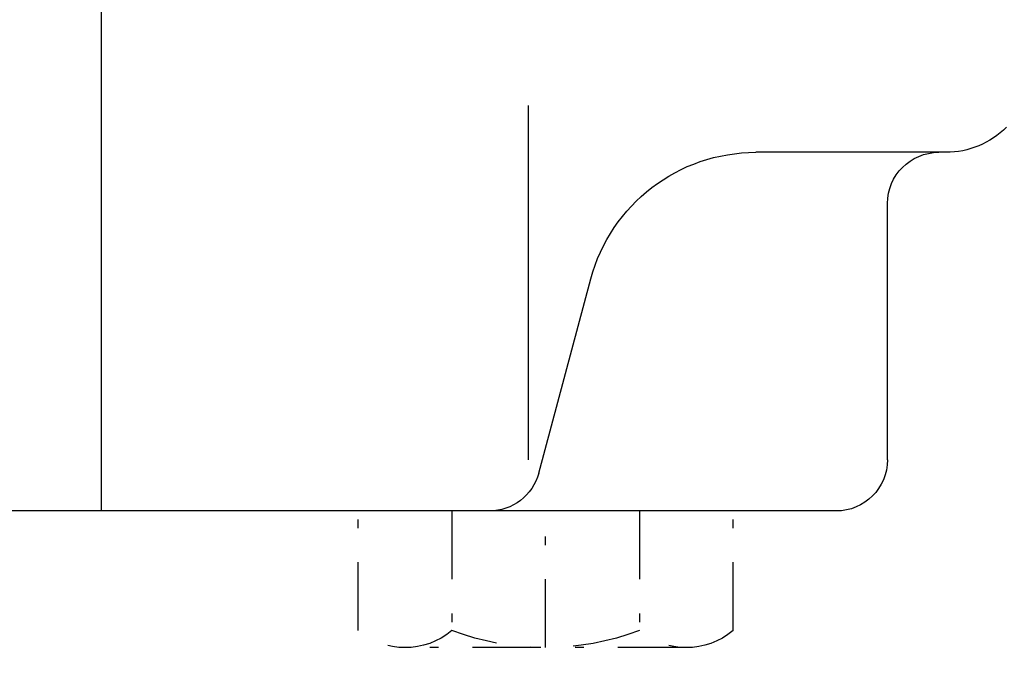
# Model space of a CAD drawing. Extents: x 34439 to 126910, y -74890 to 17912.
# Tile 230 of 256: x 121419 to 121448, y -33876 to -33857. Entities that reach past the tile are written whole.
import ezdxf

# ---------------------------------------------------------------- set-up
doc = ezdxf.new("R2010")
doc.units = 0
doc.header["$MEASUREMENT"] = 0
doc.linetypes.add('DASHDOT', pattern=[8.5, 4, -2, 0.5, -2])
for name, color, linetype in [('LC-002-002-----0', 2, 'DASHDOT'), ('LC-007-002-----0', 1, 'Continuous'), ('LC-009-002-----0', 1, 'Continuous'), ('LC-010-002-----0', 1, 'Continuous')]:
    doc.layers.add(name, color=color, linetype=linetype)

# ---------------------------------------------------------------- blocks, each defined once
blk = doc.blocks.new('kdk dn40 pn50')
at = {"layer": 'LC-002-002-----0', "color": 1}
for p, q in [((-15.47, -78), (-15.47, -71)), ((-9.985, -71), (-9.985, -78)), ((0.985, -71), (0.985, -78)), ((6.47, -78), (6.47, -71)), ((-12.727, -79), (3.727, -79))]:
    blk.add_line(p, q, dxfattribs=at)
for centre, radius, start, end in [((-12.727, -74.74), 4.26, 229.93201, 310.06799), ((-4.5, -63.458), 15.542, 249.33452, 290.66548), ((3.727, -74.74), 4.26, 229.93201, 310.06799)]:
    blk.add_arc(centre, radius, start, end, dxfattribs=at)
at = {"layer": 'LC-007-002-----0'}
for p, q in [((21.5, -71), (21.5, 0)), ((-3.5, -68), (-3.5, -47.259)), ((-27.929, -50), (-16.8, -50)), ((-24.5, -68), (-24.5, -53)), ((-21.5, -71), (42.5, -71))]:
    blk.add_line(p, q, dxfattribs=at)
for centre, radius, start, end in [((-27.929, -45), 5, 225, 270), ((-27.5, -53), 3, 0, 90), ((-21.5, -68), 3, 180, 270)]:
    blk.add_arc(centre, radius, start, end, dxfattribs=at)
at = {"layer": 'LC-009-002-----0'}
blk.add_line((-4.096, -68.776), (-7.141, -57.412), dxfattribs=at)
for centre, radius, start, end in [((-16.8, -60), 10, 15, 90), ((-1.198, -68), 3, 195, 270)]:
    blk.add_arc(centre, radius, start, end, dxfattribs=at)
at = {"layer": 'LC-010-002-----0', "color": 2, "linetype": 'DASHDOT'}
blk.add_line((-4.5, -79), (-4.5, -71), dxfattribs=at)

msp = doc.modelspace()

# ---------------------------------------------------------------- block references
at = {"linetype": 'Continuous', "xscale": -0.5, "yscale": 0.5, "zscale": 2}
msp.add_blockref('kdk dn40 pn50', (121431.987, -33836.306), dxfattribs=at)

doc.saveas('drawing.dxf')
